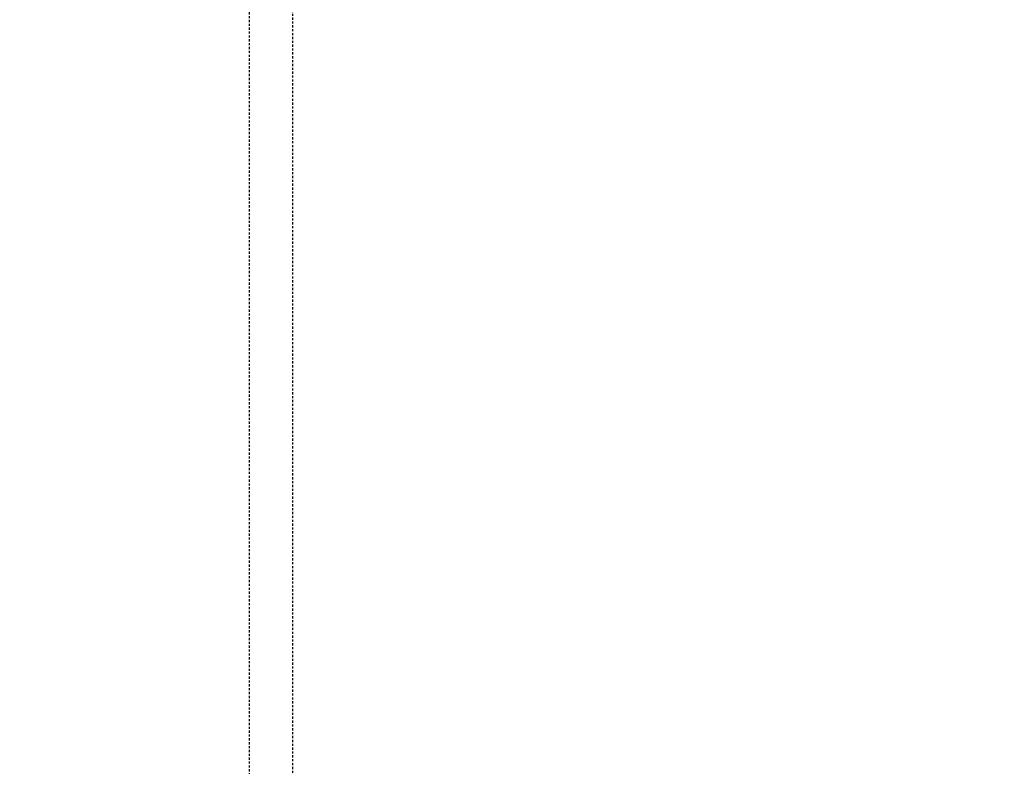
# Model space of a CAD drawing. Header units: centimetres. Extents: x 47725 to 65780, y 1899 to 12037.
# Tile 20 of 156: x 49602 to 49660, y 4833 to 4877. Entities that reach past the tile are written whole.
import ezdxf

# ---------------------------------------------------------------- set-up
doc = ezdxf.new("R2010")
doc.units = ezdxf.units.CM
doc.header["$LTSCALE"] = 0.02
doc.linetypes.add('DASHED2', pattern=[9.525, 6.35, -3.175])
doc.layers.add('CKDRZWI_', color=7, linetype='Continuous')
doc.layers.add('CKWYMIAR', color=3, linetype='Continuous')
doc.styles.get("Standard").update_dxf_attribs({"font": 'ic-simplex.shx', "width": 0.8})
doc.dimstyles.new('Kopia2 CADKON cm', dxfattribs={"dimscale": 5, "dimtxt": 3, "dimasz": 2.5, "dimexe": 1.8, "dimexo": 5, "dimgap": 0.6, "dimtad": 1, "dimrnd": 0.5, "dimtxsty": 'Standard', "dimblk1": 'OBLIQUE', "dimblk2": 'OBLIQUE', "dimsah": 1, "dimcen": 2.5, "dimadec": 1, "dimazin": 2, "dimtfac": 1, "dimtix": 1, "dimtmove": 2, "dimatfit": 3, "dimldrblk": 'OPEN30', "dimfxl": 2, "dimfxlon": 1, "dimtfill": 1, "dimtolj": 1, "dimarcsym": 0})

# ---------------------------------------------------------------- blocks, each defined once
blk = doc.blocks.new('A$7E8814B27261F1')
at = {"color": 7, "linetype": 'DASHED2', "ltscale": 10}
for p, q in [((4186.6, 4450), (711.34, 4450)), ((711.34, 4424.5), (4186.6, 4424.5))]:
    blk.add_line(p, q, dxfattribs=at)
blk = doc.blocks.new('_OBLIQUE')
at = {"color": 0, "linetype": 'ByBlock'}
blk.add_line((-0.5, -0.5), (0.5, 0.5), dxfattribs=at)
blk = doc.blocks.new('*D278')
at = {"layer": 'CKWYMIAR', "color": 0, "lineweight": -2}
for p, q in [((49811.856, 5776.604), (49830.856, 5776.604)), ((49821.856, 4514.625), (49821.856, 5776.604)), ((49811.856, 4514.625), (49830.856, 4514.625))]:
    blk.add_line(p, q, dxfattribs=at)
at = {"layer": 'CKWYMIAR', "color": 0, "lineweight": -2, "xscale": 12.5, "yscale": 12.5, "zscale": 12.5}
for p, rotation in [((49821.856, 5776.604), 90), ((49821.856, 4514.625), 270)]:
    blk.add_blockref('_OBLIQUE', p, dxfattribs=dict(at, rotation=rotation))
at = {"layer": 'CKWYMIAR', "color": 0, "lineweight": -3, "insert": (49811.356, 5196.334), "char_height": 15, "attachment_point": 5, "rotation": 90, "bg_fill": 3, "box_fill_scale": 1.1, "bg_fill_color": 256, "bg_fill_true_color": 13158600, "bg_fill_transparency": 0}
blk.add_mtext('\\A1;1262', dxfattribs=at)
blk = doc.blocks.new('_Open30')
at = {"color": 0, "linetype": 'ByBlock', "lineweight": -2}
for p, q in [((-1, 0.2679), (0, 0)), ((0, 0), (-1, -0.2679)), ((0, 0), (-1, 0))]:
    blk.add_line(p, q, dxfattribs=at)

msp = doc.modelspace()

# ---------------------------------------------------------------- block references
at = {"layer": 'CKDRZWI_', "xscale": 0.1, "yscale": 0.1, "zscale": 0.1, "rotation": 89.99999999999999}
msp.add_blockref('A$7E8814B27261F1', (50060.429, 4508.604), dxfattribs=at)

# ---------------------------------------------------------------- next in the draw order: dimensions: what is measured, and where the dimension line sits
at = {"layer": 'CKWYMIAR', "lineweight": -3}
dim = msp.add_linear_dim(base=(49821.856, 5776.604), p1=(49601.929, 4514.625), p2=(49601.929, 5776.604), angle=90, dimstyle='Kopia2 CADKON cm', override={"dimtxt": 3, "dimfxl": 2, "dimfxlon": 1, "dimtfill": 1, "dimtfillclr": 0}, dxfattribs=at)
dim.commit()
dim.dimension.update_dxf_attribs({"geometry": '*D278', "text_midpoint": (49811.356, 5196.334), "dimtype": 160})

doc.saveas('drawing.dxf')
